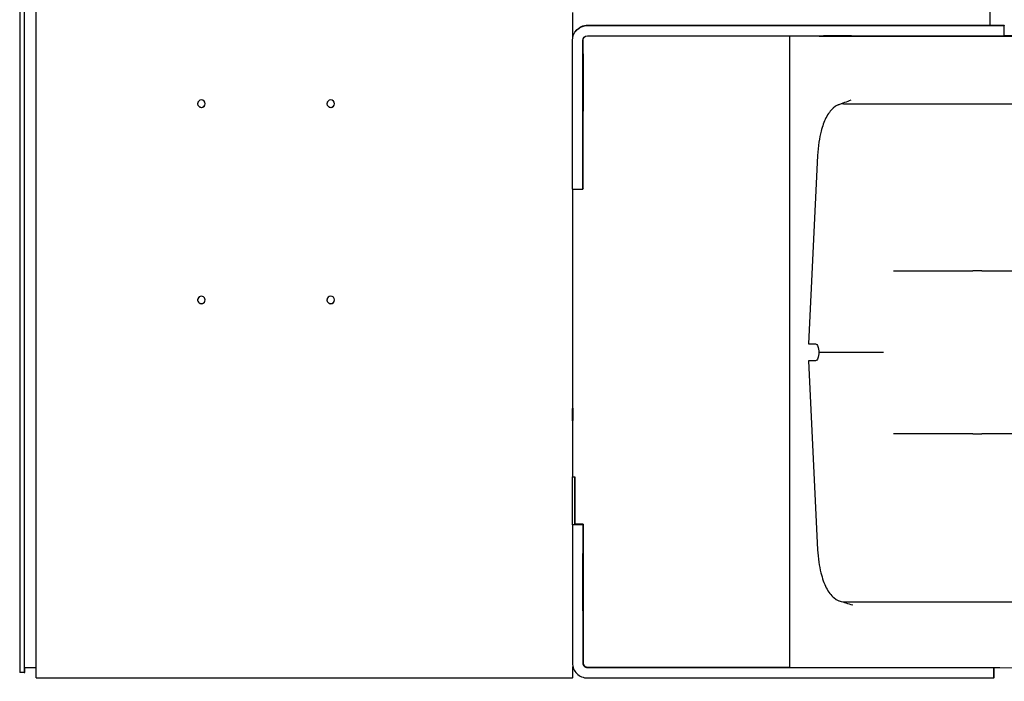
# Model space of a CAD drawing. Extents: x 1 to 669, y 0 to 417.
# Tile 78 of 256: x 55 to 67, y 357 to 365. Entities that reach past the tile are written whole.
import ezdxf

# ---------------------------------------------------------------- set-up
doc = ezdxf.new("R2010")
doc.units = 0
doc.header["$LTSCALE"] = 12
doc.header["$MEASUREMENT"] = 0
doc.layers.add('D', color=2, linetype='CONTINUOUS')
doc.layers.add('X', color=1, linetype='CONTINUOUS')
doc.styles.get("Standard").update_dxf_attribs({"font": 'SIMPLEX.SHX', "width": 0.875})
doc.dimstyles.new('STANDARD$0', dxfattribs={"dimscale": 32, "dimtxt": 0.09375, "dimasz": 0.0625, "dimexe": 0.03125, "dimexo": 0.03125, "dimgap": 0.03125, "dimtad": 1, "dimtih": 1, "dimtoh": 1, "dimdec": 4, "dimzin": 12, "dimdsep": 46, "dimlunit": 5, "dimtxsty": 'Standard', "dimcen": -0.03125, "dimclrd": 256, "dimclre": 256, "dimclrt": 256, "dimadec": 0, "dimazin": 0, "dimtfac": 0.875, "dimtdec": 4, "dimtofl": 0, "dimtmove": 0, "dimatfit": 3, "dimfxl": 1, "dimtolj": 1, "dimtzin": 12, "dimlwd": 13, "dimlwe": 13, "dimarcsym": 0})

# ---------------------------------------------------------------- blocks, each defined once
blk = doc.blocks.new('*D66')
at = {"layer": 'D', "lineweight": 13, "transparency": 16777216}
for p, q in [((155.735, 359.401), (155.735, 291.826)), ((54.635, 355.706), (54.635, 291.826)), ((56.635, 292.826), (153.735, 292.826))]:
    blk.add_line(p, q, dxfattribs=at)
at = {"layer": 'D', "transparency": 16777216}
for points in [[(56.635, 293.159), (56.635, 292.493), (54.635, 292.826)], [(153.735, 293.159), (153.735, 292.493), (155.735, 292.826)]]:
    blk.add_solid(points, dxfattribs=at)
at = {"layer": 'D', "transparency": 16777216, "insert": (105.185, 295.326), "char_height": 3, "attachment_point": 5}
blk.add_mtext('\\A1;101{}{\\C2;%%p1}', dxfattribs=at)

msp = doc.modelspace()

# ---------------------------------------------------------------- linework, layer by layer
at = {"layer": 'X'}
for p, q in [((67.30313, 365.16036), (67.30313, 377.56436)), ((54.63526, 370.58107), (54.63525, 356.70607)), ((54.69506, 370.58107), (54.69505, 356.70607)), ((54.85133, 356.63645), (54.85133, 370.63644)), ((54.6951, 370.51857), (54.69509, 356.76857)), ((61.85708, 365.00849), (61.85708, 365.32772)), ((61.89806, 365.08817), (61.89252, 365.08107)), ((62.04577, 365.1558), (67.48576, 365.1558)), ((62.05131, 365.1629), (67.48926, 365.16027)), ((66.924, 365.15674), (66.92351, 365.15612)), ((66.92351, 365.15612), (67.29851, 365.15611)), ((67.299, 365.15674), (66.924, 365.15674)), ((66.924, 365.15612), (66.924, 365.15674)), ((66.92596, 365.15924), (66.92547, 365.15862)), ((66.92547, 365.15862), (67.30047, 365.15862)), ((67.30095, 365.15924), (66.92596, 365.15924)), ((66.92596, 365.15862), (66.92596, 365.15924)), ((67.29851, 365.15611), (67.299, 365.15674)), ((67.30047, 365.15862), (67.30095, 365.15924)), ((67.48926, 365.16027), (67.48576, 365.1558)), ((67.48576, 365.0213), (67.48576, 365.1558)), ((61.85127, 363.02131), (61.85127, 364.9613)), ((61.98577, 363.02131), (61.98577, 364.9613)), ((61.99131, 363.0284), (61.99131, 364.9684)), ((62.04577, 365.0213), (67.48576, 365.0213)), ((64.68648, 365.0213), (64.68648, 356.77281)), ((67.48926, 365.02577), (67.48576, 365.0213)), ((61.98597, 364.78107), (61.98621, 364.78138)), ((61.98597, 364.03107), (61.98597, 364.78107)), ((61.98621, 364.78138), (61.98621, 364.03138)), ((61.9863, 364.78148), (61.98654, 364.7818)), ((61.9863, 364.03148), (61.9863, 364.78148)), ((61.98654, 364.7818), (61.98654, 364.0318)), ((61.99053, 364.78691), (61.99078, 364.78722)), ((61.99053, 364.03691), (61.99053, 364.78691)), ((61.99078, 364.78722), (61.99078, 364.03722)), ((61.98621, 364.03138), (61.98597, 364.03107)), ((61.98621, 364.03138), (61.98597, 364.03138)), ((61.98654, 364.0318), (61.9863, 364.03148)), ((61.98654, 364.0318), (61.9863, 364.0318)), ((61.99078, 364.03722), (61.99053, 364.03691)), ((61.99078, 364.03722), (61.99053, 364.03722)), ((65.3883, 364.13363), (71.21204, 364.13363)), ((65.0515, 363.46027), (64.93187, 360.99854)), ((61.85127, 363.02131), (61.98577, 363.02131)), ((61.85708, 359.26333), (61.85708, 363.02131)), ((61.99131, 363.0284), (61.98577, 363.02131)), ((66.04319, 361.95166), (66.15039, 361.95166)), ((66.15039, 361.95166), (67.07714, 361.95166)), ((67.1941, 361.95166), (67.07714, 361.95166)), ((67.1941, 361.95166), (67.88149, 361.95166)), ((64.93187, 360.99854), (65.02634, 360.99854)), ((65.0658, 360.88916), (65.91119, 360.88916)), ((65.02634, 360.77979), (64.93187, 360.77979)), ((64.93187, 360.77979), (65.05182, 358.31147)), ((66.15039, 359.82666), (66.04319, 359.82666)), ((67.07714, 359.82666), (66.15039, 359.82666)), ((67.07714, 359.82666), (67.1941, 359.82666)), ((67.88149, 359.82666), (67.1941, 359.82666)), ((61.85241, 359.26333), (61.88241, 359.26333)), ((61.85215, 358.6375), (61.85127, 358.63637)), ((61.85127, 358.63637), (61.85127, 356.83087)), ((61.98577, 358.63637), (61.85127, 358.63637)), ((61.99131, 358.64346), (61.88267, 358.64346)), ((61.99131, 358.64346), (61.98577, 358.63637)), ((61.98577, 358.63637), (61.98577, 356.83087)), ((61.99131, 358.64346), (61.99131, 356.83796)), ((61.98619, 358.26192), (61.98599, 358.26166)), ((61.98599, 358.26166), (61.98599, 357.51166)), ((61.98619, 357.51192), (61.98619, 358.26192)), ((61.98652, 358.26233), (61.98632, 358.26207)), ((61.98632, 358.26207), (61.98632, 357.51207)), ((61.98652, 357.51233), (61.98652, 358.26233)), ((61.99076, 358.26776), (61.99056, 358.2675)), ((61.99056, 358.2675), (61.99056, 357.5175)), ((61.99076, 357.51776), (61.99076, 358.26776)), ((65.39711, 357.63048), (71.21224, 357.63048)), ((61.98599, 357.51166), (61.98619, 357.51192)), ((61.98619, 357.51192), (61.98599, 357.51192)), ((61.98632, 357.51207), (61.98652, 357.51233)), ((61.98652, 357.51233), (61.98632, 357.51233)), ((61.99056, 357.5175), (61.99076, 357.51776)), ((61.99076, 357.51776), (61.99056, 357.51776)), ((54.69505, 356.70607), (54.63525, 356.70607)), ((54.69505, 356.70607), (54.70084, 356.70607)), ((54.85133, 356.76857), (54.69509, 356.76857)), ((54.70084, 356.70607), (54.70084, 356.76857)), ((61.85708, 356.6438), (61.85708, 356.78368)), ((62.04577, 356.77087), (64.98456, 356.77087)), ((62.05131, 356.77796), (64.68648, 356.77669)), ((67.35126, 356.63637), (67.35126, 356.76668)), ((67.35481, 356.6409), (67.35481, 356.76668)), ((54.94107, 356.63637), (61.76147, 356.63637)), ((61.85132, 356.63644), (61.85708, 356.6438)), ((62.04577, 356.63637), (67.35126, 356.63637)), ((67.35481, 356.6409), (67.35126, 356.63637))]:
    msp.add_line(p, q, dxfattribs=at)
at = {"layer": 'X', "extrusion": (2.4304e-16, -4.95257e-29, -1)}
msp.add_ellipse((62.04577, 364.9613), major_axis=(-0.15325, 0.11977), ratio=0.99999944, start_param=-0.66337086, end_param=0.90742546, dxfattribs=at)
at = {"layer": 'X', "extrusion": (2.43029e-16, 2.39411e-20, -1)}
msp.add_ellipse((62.05131, 364.9684), major_axis=(-0.15325, 0.11977), ratio=0.99999944, start_param=0, end_param=0.90742546, dxfattribs=at)
at = {"layer": 'X', "extrusion": (2.43042e-16, -2.30273e-28, -1)}
msp.add_ellipse((62.04577, 364.9613), major_axis=(-0.04728, 0.03695), ratio=0.99999944, start_param=-0.66337086, end_param=0.90742546, dxfattribs=at)
at = {"layer": 'X', "extrusion": (2.43042e-16, 1.72637e-28, -1)}
msp.add_ellipse((62.05131, 364.9684), major_axis=(-0.04728, 0.03695), ratio=0.99999944, start_param=-0.66337086, end_param=-0.07508505, dxfattribs=at)
at = {"layer": 'X'}
for centre, major_axis, ratio, start_param, end_param in [((73.91508, 365.02209), (-9.2286, 0), 0.00083443, 0.10212017, 1.57079633), ((73.91508, 365.02209), (-9.124, 0), 0.00083443, 0.10330262, 1.57079633), ((57.00731, 364.13642), (-0.03861, 0.03017), 0.99999944, 0.00064622, 3.14094643), ((58.69531, 364.13642), (-0.03861, 0.03017), 0.99999944, 0.00064622, 3.14094643), ((57.00731, 361.57342), (-0.03861, 0.03017), 0.99999944, 0.00064622, 3.14094643), ((58.69531, 361.57342), (-0.03861, 0.03017), 0.99999944, 0.00064622, 3.14094643), ((62.04577, 356.83087), (0.15325, -0.11977), 0.99999944, -2.47822179, -0.90742546), ((62.04577, 356.83087), (0.04728, -0.03695), 0.99999944, -2.47822179, -0.90742546), ((62.05131, 356.83796), (0.04728, -0.03695), 0.99999944, -2.47822179, -0.90742546), ((54.94113, 356.63645), (-0.0898, 0), 0.00083443, 0, 1.5701442), ((61.76152, 356.63644), (0.0898, 0), 0.00083443, -1.57144845, -0.00065212)]:
    msp.add_ellipse(centre, major_axis=major_axis, ratio=ratio, start_param=start_param, end_param=end_param, dxfattribs=at)
at = {"layer": 'X', "extrusion": (2.4301e-16, 7.10094e-29, -1)}
msp.add_ellipse((73.94363, 365.02327), major_axis=(-9.125, 0), ratio=0.00083443, start_param=-1.57079633, end_param=-0.26089384, dxfattribs=at)
at = {"layer": 'X', "extrusion": (2.44904e-16, 7.69934e-14, -1)}
msp.add_ellipse((72.66263, 365.02327), major_axis=(7.844, 0), ratio=0.00083443, start_param=-2.29099314, end_param=-2.23894123, dxfattribs=at)
at = {"layer": 'X', "extrusion": (2.42978e-16, 1.65168e-30, -1)}
for centre, start_param, end_param in [((57.00727, 364.13637), -3.804963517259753, 2.478221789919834), ((57.00727, 361.57337), -3.804963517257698, 2.478221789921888)]:
    msp.add_ellipse(centre, major_axis=(-0.03861, 0.03017), ratio=0.99999944, start_param=start_param, end_param=end_param, dxfattribs=at)
at = {"layer": 'X', "extrusion": (2.42978e-16, 8.87469e-31, -1)}
msp.add_ellipse((58.69527, 364.13637), major_axis=(-0.03861, 0.03017), ratio=0.99999944, start_param=-3.804963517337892, end_param=2.478221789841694, dxfattribs=at)
at = {"layer": 'X', "extrusion": (2.42978e-16, 1.08468e-30, -1)}
msp.add_ellipse((58.69527, 361.57337), major_axis=(-0.03861, 0.03017), ratio=0.99999944, start_param=-3.804963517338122, end_param=2.478221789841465, dxfattribs=at)
at = {"layer": 'X', "extrusion": (0, 0, -1)}
for centre, major_axis, start_param, end_param in [((61.85155, 360.07473), (0, -0.0795), -3.14242708, 3.14075822), ((61.8555, 360.07979), (0, -0.0795), -3.14242708, 3.14075822), ((61.88241, 358.82583), (0, 0.4375), -2.01580709, 1.5699619), ((61.85241, 358.82583), (0, 0.4375), -2.01580709, 0), ((61.88241, 358.82583), (0, -0.4375), -1.57163076, -1.12745442)]:
    msp.add_ellipse(centre, major_axis=major_axis, ratio=0.00065212, start_param=start_param, end_param=end_param, dxfattribs=at)
at = {"layer": 'X', "extrusion": (2.4301e-16, -3.77445e-28, -1)}
msp.add_ellipse((73.91508, 356.77209), major_axis=(-9.2286, 0), ratio=0.00083443, start_param=-1.57079633, end_param=-0.25485322, dxfattribs=at)
at = {"layer": 'X'}
for points in [[(65.3228, 364.12112), (65.37878, 364.14301), (65.43479, 364.16485), (65.49081, 364.18663)], [(65.51061, 357.58677), (65.45469, 357.60406), (65.39878, 357.62139), (65.34289, 357.63877)]]:
    msp.add_open_spline(points, degree=3, dxfattribs=at)
for points, knots in [([(65.3883, 364.13363), (65.34187, 364.13363), (65.29631, 364.11548), (65.22017, 364.04747), (65.18881, 364.00485), (65.13609, 363.90051), (65.11462, 363.84186), (65.08567, 363.73119), (65.0761, 363.68389), (65.06002, 363.57778), (65.05436, 363.51922), (65.0515, 363.46027)], [-2.82627326, -2.82627326, -2.82627326, -2.82627326, -2.04319195, -2.04319195, -1.41313678, -1.41313678, -0.83862521, -0.83862521, -0.44983581, -0.44983581, 0, 0, 0, 0]), ([(65.02634, 360.99854), (65.03187, 360.99854), (65.03766, 360.99582), (65.04809, 360.98474), (65.05274, 360.97635), (65.05981, 360.95697), (65.0627, 360.94468), (65.06603, 360.91777), (65.06647, 360.90313), (65.06581, 360.88941), (65.06581, 360.88933), (65.0658, 360.88925), (65.0658, 360.88916)], [-0.418138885, -0.418138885, -0.418138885, -0.418138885, -0.313984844, -0.313984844, -0.209366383, -0.209366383, -0.104683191, -0.104683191, 0, 0, 0, 0.000627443, 0.000627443, 0.000627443, 0.000627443]), ([(65.0658, 360.88916), (65.0658, 360.88908), (65.06581, 360.889), (65.06647, 360.8752), (65.06603, 360.86056), (65.0627, 360.83365), (65.05981, 360.82136), (65.05274, 360.80198), (65.04809, 360.79359), (65.03766, 360.78251), (65.03187, 360.77979), (65.02634, 360.77979)], [-0.838177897, -0.838177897, -0.838177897, -0.838177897, -0.837550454, -0.837550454, -0.732867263, -0.732867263, -0.628184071, -0.628184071, -0.52356561, -0.52356561, -0.419411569, -0.419411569, -0.419411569, -0.419411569]), ([(65.05182, 358.31147), (65.05449, 358.25655), (65.05964, 358.20198), (65.07437, 358.10078), (65.08337, 358.05451), (65.11298, 357.93615), (65.13682, 357.87046), (65.19382, 357.75971), (65.2265, 357.71624), (65.30441, 357.6485), (65.35033, 357.63048), (65.39711, 357.63048)], [-2.88317889, -2.88317889, -2.88317889, -2.88317889, -2.4627352, -2.4627352, -2.08388845, -2.08388845, -1.44158938, -1.44158938, -0.78832727, -0.78832727, 0, 0, 0, 0])]:
    msp.add_open_spline(points, degree=3, knots=knots, dxfattribs=at)

# ---------------------------------------------------------------- dimensions: what is measured, and where the dimension line sits
at = {"layer": 'D'}
dim = msp.add_linear_dim(base=(155.73497, 292.82615), p1=(54.63525, 356.70607), p2=(155.73497, 360.40088), text='<>{}{\\C2;%%p1}', dimstyle='STANDARD$0', override={"dimdec": 0, "dimtp": 1, "dimtm": 1, "dimarcsym": 1}, dxfattribs=at)
dim.commit()
dim.dimension.update_dxf_attribs({"geometry": '*D66', "text_midpoint": (105.18511, 295.32615)})

doc.saveas('drawing.dxf')
